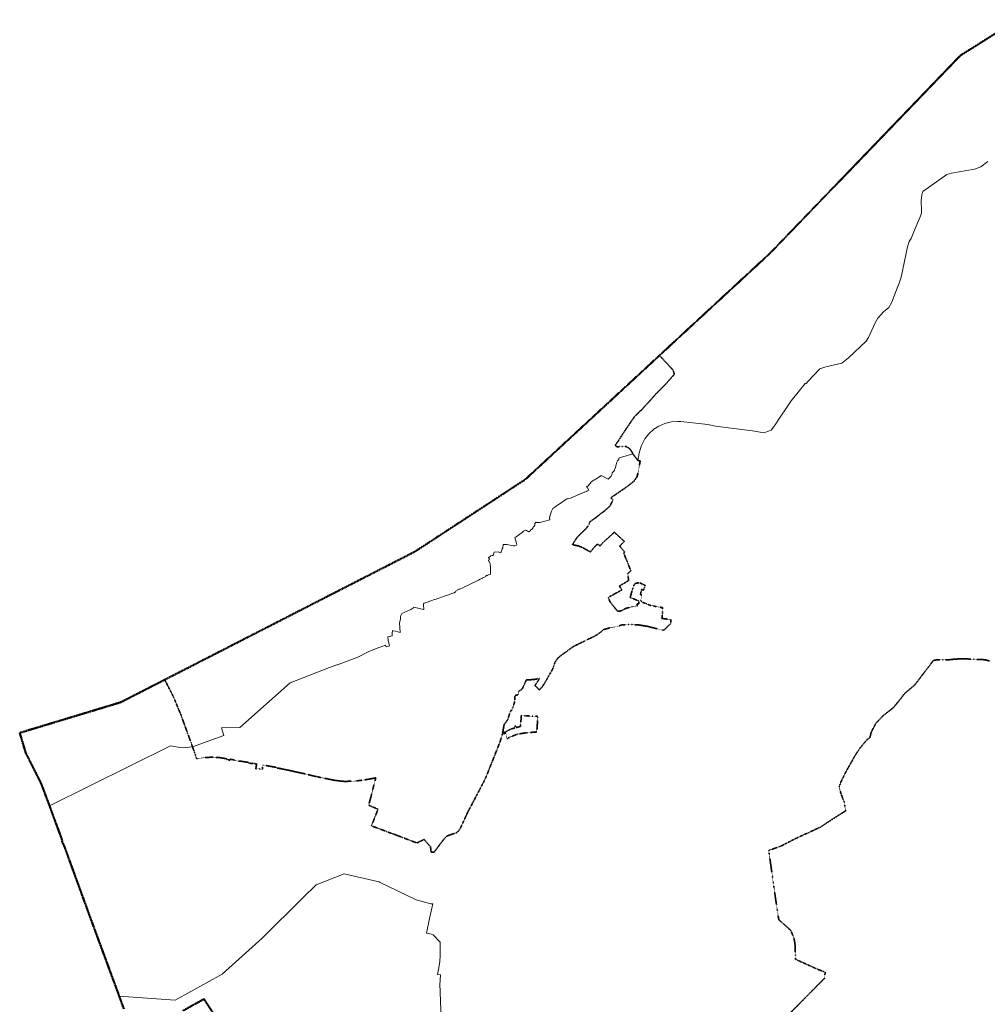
# Model space of a CAD drawing. Extents: x 5459987 to 5506369, y 5959610 to 5991660.
# Tile 46 of 51: x 5459987 to 5467189, y 5974402 to 5981727. Entities that reach past the tile are written whole.
import ezdxf

# ---------------------------------------------------------------- set-up
doc = ezdxf.new("R2010")
doc.units = 0
doc.linetypes.add('DWUKROPK4-3', pattern=[3.48, 2, -0.46, 0.05, -0.46, 0.05, -0.46])
doc.linetypes.add('KROPK3-2', pattern=[2.49, 1.5, -0.47, 0.05, -0.47])
doc.layers.get('0').update_dxf_attribs({"linetype": 'CONTINUOUS'})
for name, color, linetype, lineweight in [('GEPPGG', 7, 'CONTINUOUS', 18), ('GEPPGJ', 7, 'CONTINUOUS', 18), ('GEPPGP', 7, 'CONTINUOUS', 18), ('GEPPGW', 7, 'CONTINUOUS', 18), ('GESJEW', 7, 'CONTINUOUS', 35), ('GESJPO', 7, 'CONTINUOUS', 50), ('GESOZN', 7, 'CONTINUOUS', 18)]:
    doc.layers.add(name, color=color, linetype=linetype, lineweight=lineweight)

# ---------------------------------------------------------------- blocks, each defined once
blk = doc.blocks.new('GEPPGG1_1')
at = {"color": 0}
blk.add_lwpolyline([(0, 0.25), (0.077254, 0.237764), (0.146946, 0.202254), (0.202254, 0.146946), (0.237764, 0.077254), (0.25, 0), (0.237764, -0.077254), (0.202254, -0.146946), (0.146946, -0.202254), (0.077254, -0.237764), (0, -0.25), (-0.077254, -0.237764), (-0.146946, -0.202254), (-0.202254, -0.146946), (-0.237764, -0.077254), (-0.25, 0), (-0.237764, 0.077254), (-0.202254, 0.146946), (-0.146946, 0.202254), (-0.077254, 0.237764)], close=True, dxfattribs=at)
blk = doc.blocks.new('GEPPGG1_2')
blk.add_hatch(color=0).paths.add_polyline_path([(0, -0.045), (0.013906, -0.042798), (0.02645, -0.036406), (0.036406, -0.02645), (0.042798, -0.013906), (0.045, 0), (0.042798, 0.013906), (0.036406, 0.02645), (0.02645, 0.036406), (0.013906, 0.042798), (0, 0.045), (-0.013906, 0.042798), (-0.02645, 0.036406), (-0.036406, 0.02645), (-0.042798, 0.013906), (-0.045, 0), (-0.042798, -0.013906), (-0.036406, -0.02645), (-0.02645, -0.036406), (-0.013906, -0.042798)])
blk = doc.blocks.new('GEPPGP1_1')
at = {"color": 0}
blk.add_lwpolyline([(0, 0.25), (0.077254, 0.237764), (0.146946, 0.202254), (0.202254, 0.146946), (0.237764, 0.077254), (0.25, 0), (0.237764, -0.077254), (0.202254, -0.146946), (0.146946, -0.202254), (0.077254, -0.237764), (0, -0.25), (-0.077254, -0.237764), (-0.146946, -0.202254), (-0.202254, -0.146946), (-0.237764, -0.077254), (-0.25, 0), (-0.237764, 0.077254), (-0.202254, 0.146946), (-0.146946, 0.202254), (-0.077254, 0.237764)], close=True, dxfattribs=at)
blk = doc.blocks.new('GEPPGP1_2')
blk.add_hatch(color=0).paths.add_polyline_path([(0, -0.045), (0.013906, -0.042798), (0.02645, -0.036406), (0.036406, -0.02645), (0.042798, -0.013906), (0.045, 0), (0.042798, 0.013906), (0.036406, 0.02645), (0.02645, 0.036406), (0.013906, 0.042798), (0, 0.045), (-0.013906, 0.042798), (-0.02645, 0.036406), (-0.036406, 0.02645), (-0.042798, 0.013906), (-0.045, 0), (-0.042798, -0.013906), (-0.036406, -0.02645), (-0.02645, -0.036406), (-0.013906, -0.042798)])
blk = doc.blocks.new('GEPPGW1_1')
at = {"color": 0}
blk.add_lwpolyline([(0, 0.25), (0.077254, 0.237764), (0.146946, 0.202254), (0.202254, 0.146946), (0.237764, 0.077254), (0.25, 0), (0.237764, -0.077254), (0.202254, -0.146946), (0.146946, -0.202254), (0.077254, -0.237764), (0, -0.25), (-0.077254, -0.237764), (-0.146946, -0.202254), (-0.202254, -0.146946), (-0.237764, -0.077254), (-0.25, 0), (-0.237764, 0.077254), (-0.202254, 0.146946), (-0.146946, 0.202254), (-0.077254, 0.237764)], close=True, dxfattribs=at)
blk = doc.blocks.new('GEPPGJ1_2')
blk.add_hatch(color=0).paths.add_polyline_path([(0, -0.045), (0.013906, -0.042798), (0.02645, -0.036406), (0.036406, -0.02645), (0.042798, -0.013906), (0.045, 0), (0.042798, 0.013906), (0.036406, 0.02645), (0.02645, 0.036406), (0.013906, 0.042798), (0, 0.045), (-0.013906, 0.042798), (-0.02645, 0.036406), (-0.036406, 0.02645), (-0.042798, 0.013906), (-0.045, 0), (-0.042798, -0.013906), (-0.036406, -0.02645), (-0.02645, -0.036406), (-0.013906, -0.042798)])
blk = doc.blocks.new('GEPPGW1_2')
blk.add_hatch(color=0).paths.add_polyline_path([(0, -0.045), (0.013906, -0.042798), (0.02645, -0.036406), (0.036406, -0.02645), (0.042798, -0.013906), (0.045, 0), (0.042798, 0.013906), (0.036406, 0.02645), (0.02645, 0.036406), (0.013906, 0.042798), (0, 0.045), (-0.013906, 0.042798), (-0.02645, 0.036406), (-0.036406, 0.02645), (-0.042798, 0.013906), (-0.045, 0), (-0.042798, -0.013906), (-0.036406, -0.02645), (-0.02645, -0.036406), (-0.013906, -0.042798)])
blk = doc.blocks.new('GEPPGJ1_1')
at = {"color": 0}
blk.add_lwpolyline([(0, 0.25), (0.077254, 0.237764), (0.146946, 0.202254), (0.202254, 0.146946), (0.237764, 0.077254), (0.25, 0), (0.237764, -0.077254), (0.202254, -0.146946), (0.146946, -0.202254), (0.077254, -0.237764), (0, -0.25), (-0.077254, -0.237764), (-0.146946, -0.202254), (-0.202254, -0.146946), (-0.237764, -0.077254), (-0.25, 0), (-0.237764, 0.077254), (-0.202254, 0.146946), (-0.146946, 0.202254), (-0.077254, 0.237764)], close=True, dxfattribs=at)

msp = doc.modelspace()

# ---------------------------------------------------------------- linework, layer by layer
at = {"layer": 'GESJEW', "color": 252, "linetype": 'KROPK3-2', "lineweight": 35, "elevation": 10.2}
for points in [[(5467411.9, 5981726.5), (5466988.9, 5981460.5), (5465572.4, 5979989.9), (5464749, 5979229.2), (5464849.7, 5979120.2), (5464852.4, 5979111.7), (5464859.8, 5979089.1), (5464820.3, 5979044), (5464793.3, 5979013.7), (5464718.7, 5978938.5), (5464679.6, 5978894.2), (5464611.3, 5978819.6), (5464604.6, 5978816.1), (5464565.5, 5978776), (5464546.5, 5978749.9), (5464483.8, 5978657.8), (5464460.9, 5978621.5), (5464432, 5978577.7), (5464420.8, 5978565.5), (5464420.7, 5978556.7), (5464432.3, 5978550.2), (5464501.1, 5978551.4), (5464514, 5978544.9), (5464530.2, 5978530.7), (5464545.6, 5978508.5), (5464554.1, 5978492.9), (5464566.7, 5978475.7), (5464588.6, 5978447.5), (5464605.5, 5978444.9), (5464601.7, 5978424.1), (5464589, 5978355), (5464581.7, 5978327.2), (5464559.7, 5978293.9), (5464506.1, 5978252.4), (5464462.2, 5978221.8), (5464406.7, 5978183.9), (5464386.5, 5978170), (5464403.9, 5978152.6), (5464392.7, 5978133.8), (5464388.5, 5978126.8), (5464390, 5978125.9), (5464383.2, 5978115.7), (5464375.2, 5978103.5), (5464367, 5978096.6), (5464363.5, 5978093.5), (5464361.6, 5978091.9), (5464350.2, 5978082.1), (5464344.4, 5978077.1), (5464338.6, 5978071.9), (5464330.1, 5978065.2), (5464322.9, 5978059.6), (5464318.6, 5978058.3), (5464304.9, 5978046.7), (5464295.8, 5978039.1), (5464286.9, 5978031.6), (5464282.2, 5978027.6), (5464276.4, 5978023.5), (5464267.9, 5978017.5), (5464230.1, 5977990.6), (5464229.6, 5977989.1), (5464220.8, 5977964.8), (5464214.4, 5977956.5), (5464202.2, 5977940.5), (5464188.4, 5977927.5), (5464181.3, 5977920.8), (5464166.8, 5977907), (5464160.1, 5977900.2), (5464143, 5977882.4), (5464134.6, 5977873.7), (5464131.5, 5977870.5), (5464123.3, 5977857.2), (5464115.4, 5977844.5), (5464107.5, 5977831.5), (5464105.3, 5977828.1), (5464103.1, 5977824.6), (5464101, 5977821.2), (5464106.8, 5977820.1), (5464110.1, 5977819.4), (5464115, 5977818.4), (5464147.6, 5977812), (5464179.9, 5977797.9), (5464184.3, 5977795.4), (5464195.8, 5977788.9), (5464216.3, 5977777.3), (5464228.3, 5977770.6), (5464233.7, 5977767.9), (5464283.8, 5977823.8), (5464295.1, 5977821.9), (5464306, 5977812.9), (5464330.3, 5977838.5), (5464412.5, 5977913.9), (5464478.3, 5977854.1), (5464480.5, 5977852.1), (5464487.2, 5977846.2), (5464452.7, 5977811.4), (5464464.5, 5977796.9), (5464489.7, 5977765.8), (5464482.5, 5977761.3), (5464499.4, 5977716.4), (5464509.5, 5977694), (5464535, 5977627.7), (5464513.1, 5977605.1), (5464519, 5977554.3), (5464450.9, 5977514.1), (5464454, 5977509), (5464468.3, 5977484.7), (5464367, 5977429), (5464381.5, 5977394.8), (5464420.9, 5977346.4), (5464436.8, 5977326.8), (5464461.2, 5977328.4), (5464476, 5977335.2), (5464494.5, 5977346), (5464520.6, 5977353.3), (5464543.9, 5977359.8), (5464545, 5977360.1), (5464569.3, 5977364.8), (5464582.9, 5977364.9), (5464583, 5977382), (5464595.5, 5977382.3), (5464595.6, 5977402.5), (5464530.9, 5977429), (5464544.7, 5977477.7), (5464557.6, 5977518.9), (5464566.8, 5977531.2), (5464577.9, 5977535.5), (5464594.7, 5977537.7), (5464606.3, 5977535.9), (5464642, 5977517.9), (5464628.9, 5977483.6), (5464615.9, 5977488.2), (5464612.2, 5977473.2), (5464606.5, 5977451.1), (5464617, 5977446.4), (5464609.3, 5977406.6), (5464616.7, 5977395.6), (5464642.2, 5977385.4), (5464680.5, 5977370.2), (5464684, 5977369.8), (5464705.5, 5977365.1), (5464723.7, 5977361), (5464741.1, 5977357.8), (5464753.8, 5977356.1), (5464771.7, 5977353.4), (5464771.7, 5977353.1), (5464771.1, 5977320.3), (5464769.8, 5977296.4), (5464766.9, 5977272.5), (5464833.2, 5977265), (5464833, 5977243.1), (5464833, 5977234.3), (5464779.5, 5977183.8), (5464730.8, 5977195.9), (5464657.3, 5977214.2), (5464592.1, 5977224.9), (5464521.6, 5977227.3), (5464467.6, 5977224), (5464461.2, 5977223.6), (5464449.5, 5977217), (5464378.8, 5977202.5), (5464331.8, 5977189.5), (5464309.7, 5977169.8), (5464288.4, 5977154.2), (5464260.5, 5977138), (5464231.5, 5977124.3), (5464201.4, 5977109.5), (5464169.8, 5977093.9), (5464131.3, 5977075.1), (5464107.1, 5977063.4), (5463995.1, 5976981.4), (5463971.5, 5976947.3), (5463953.7, 5976895.9), (5463901.7, 5976804.2), (5463876.3, 5976763.6), (5463854.1, 5976741.3), (5463822.2, 5976774.6), (5463856.7, 5976825.4), (5463840.6, 5976822.9), (5463811.4, 5976818.3), (5463758.3, 5976815), (5463742.5, 5976781.6), (5463727.6, 5976748.2), (5463701.4, 5976729.7), (5463694.2, 5976704), (5463679, 5976702.1), (5463673.7, 5976693.9), (5463671.5, 5976654.5), (5463650.9, 5976589.8), (5463641.7, 5976588.5), (5463624.8, 5976537), (5463621.4, 5976523.2), (5463592.8, 5976483.3), (5463581.5, 5976419.4), (5463606.2, 5976430.3), (5463639, 5976448), (5463672.1, 5976458), (5463670.5, 5976469.7), (5463680.5, 5976471.9), (5463682.8, 5976461), (5463714.9, 5976469.7), (5463715.5, 5976480), (5463717.1, 5976501.3), (5463720.7, 5976549.4), (5463754.9, 5976548), (5463843.8, 5976544.2), (5463835.8, 5976428.6), (5463756.1, 5976422.1), (5463713.7, 5976415.4), (5463710.8, 5976414.8), (5463708.2, 5976414.3), (5463691.7, 5976411), (5463685.7, 5976409.9), (5463623.6, 5976384.8), (5463615.8, 5976374.4), (5463604.9, 5976421.4), (5463596.1, 5976416.2), (5463579.5, 5976410.1), (5463562.3, 5976355.4), (5463534.4, 5976284.5), (5463462.2, 5976103), (5463441.8, 5976059.1), (5463349.4, 5975883.2), (5463321.4, 5975830.8), (5463265.1, 5975707.3), (5463243.8, 5975680.8), (5463182.7, 5975660.3), (5463163.6, 5975652.6), (5463134.8, 5975618), (5463087.8, 5975556.3), (5463071.9, 5975534.3), (5463049.4, 5975534.4), (5463044.7, 5975574.4), (5463002.4, 5975622.6), (5462997.3, 5975628.4), (5462995.8, 5975627.5), (5462991.1, 5975625.7), (5462943.3, 5975602.6), (5462936.8, 5975605.1), (5462795.8, 5975659), (5462766.5, 5975670.3), (5462762.5, 5975671.5), (5462753.7, 5975674.2), (5462605.8, 5975730), (5462646.1, 5975833), (5462650.3, 5975843.8), (5462652.2, 5975850.4), (5462653.2, 5975854.2), (5462585.6, 5975882.9), (5462588.9, 5975899.5), (5462591.6, 5975909.4), (5462594.4, 5975919.8), (5462594.9, 5975921.7), (5462603.5, 5975953.1), (5462610.3, 5975979.5), (5462615.7, 5976000.3), (5462623.8, 5976034), (5462636.2, 5976082.8), (5462637.3, 5976086.6), (5462574.9, 5976075.6), (5462533.2, 5976069), (5462472.4, 5976062.2), (5462404.9, 5976060.5), (5462361.9, 5976064.4), (5462319.4, 5976070.6), (5462259.3, 5976083.2), (5462196.2, 5976095.9), (5462164.2, 5976103.6), (5462111.1, 5976116.6), (5462041.8, 5976131.4), (5461992.6, 5976142.6), (5461914.4, 5976158.6), (5461892.8, 5976161.9), (5461893.2, 5976165.5), (5461823, 5976177.8), (5461798.3, 5976181.8), (5461795.5, 5976165.4), (5461794, 5976156.7), (5461793.2, 5976151.9), (5461744.7, 5976154.4), (5461747, 5976168.3), (5461747.6, 5976172.2), (5461750.6, 5976190), (5461725, 5976195.2), (5461722.5, 5976195.4), (5461722.3, 5976193.1), (5461700.5, 5976195.7), (5461692.4, 5976197.3), (5461690, 5976201.6), (5461627, 5976211.7), (5461621.6, 5976209.8), (5461584.4, 5976216.3), (5461582.9, 5976220.4), (5461552.7, 5976225.3), (5461550.8, 5976219.5), (5461539.4, 5976220.1), (5461528.1, 5976224), (5461528.5, 5976228.6), (5461476.3, 5976237.3), (5461424.9, 5976241.1), (5461356, 5976237.1), (5461305.7, 5976227.9), (5461300.2, 5976237.3), (5461297, 5976253.3), (5461273.6, 5976318.1), (5461250.3, 5976382.8), (5461217.2, 5976473.5), (5461213.9, 5976482.7), (5461186.7, 5976557.6), (5461148.1, 5976650.7), (5461132.2, 5976689), (5461066.8, 5976816.8), (5460738.8, 5976648.9), (5459987.7, 5976421.6), (5460032.8, 5976272.7), (5460035.2, 5976267.9), (5460056.7, 5976225.1), (5460147.2, 5976045), (5460209.4, 5975879.3), (5460255.7, 5975753), (5460279, 5975690.2), (5460300.7, 5975631.7), (5460300.1, 5975631.3), (5460303.5, 5975616.6), (5460306.1, 5975605.3), (5460308, 5975601.5), (5460309.9, 5975597.5), (5460316.5, 5975584.1), (5460317.7, 5975581.6), (5460320.7, 5975575.4), (5460507.3, 5975062.9), (5460508.2, 5975060.2), (5460510, 5975055.4), (5460763.1, 5974368.4)], [(5465728.6, 5974345.2), (5465922.8, 5974540.9), (5465948.1, 5974566.5), (5465977.5, 5974596.2), (5465982.1, 5974641.2), (5465924.8, 5974663.4), (5465766.2, 5974735), (5465761.6, 5974736.8), (5465757.2, 5974852.4), (5465749.8, 5974894.3), (5465725.6, 5974952.6), (5465636.8, 5975031.7), (5465612.8, 5975186.9), (5465612.3, 5975190.1), (5465603.5, 5975256.1), (5465601.7, 5975268), (5465595.3, 5975309.7), (5465562.1, 5975547.7), (5465598.3, 5975559.6), (5465655.7, 5975580.8), (5465765.6, 5975637.5), (5465771.4, 5975640.1), (5465853.1, 5975677.4), (5465943, 5975718.5), (5466081.5, 5975809.2), (5466089.2, 5975813.8), (5466133.4, 5975840.3), (5466124.5, 5975906.3), (5466099.5, 5975968), (5466086.3, 5976020), (5466098.1, 5976053.8), (5466099.3, 5976056.2), (5466132.5, 5976125.5), (5466201.5, 5976248.8), (5466241.6, 5976309.2), (5466291.6, 5976369), (5466315.6, 5976387.5), (5466323.4, 5976424), (5466336.9, 5976449.6), (5466358, 5976490.9), (5466412.9, 5976548.9), (5466491.1, 5976610.6), (5466549.4, 5976682.4), (5466570.7, 5976711.7), (5466648.7, 5976778.2), (5466787.4, 5976959.8), (5466806.6, 5976964.1), (5466810.2, 5976964.3), (5466828.9, 5976964.9), (5466894.9, 5976964.3), (5466946.8, 5976970), (5467003.8, 5976973.2), (5467171.2, 5976965.5), (5467206.1, 5976956.2)], [(5461203.5, 5974355), (5461359.1, 5974441.8), (5461359.8, 5974440.6), (5461361.1, 5974438.3), (5461362, 5974436.5), (5461429.5, 5974333.6)]]:
    msp.add_lwpolyline(points, dxfattribs=at)
at = {"layer": 'GESJPO', "color": 252, "linetype": 'DWUKROPK4-3', "lineweight": 50, "elevation": 10.3}
for points in [[(5467411.9, 5981726.5), (5466988.9, 5981460.5), (5465572.4, 5979989.9), (5464749, 5979229.2), (5463750.2, 5978306.4), (5462926.7, 5977768.7), (5462545.7, 5977573.7), (5461066.8, 5976816.8), (5460738.8, 5976648.9), (5459987.7, 5976421.6), (5460032.8, 5976272.7), (5460035.2, 5976267.9), (5460056.7, 5976225.1), (5460147.2, 5976045), (5460209.4, 5975879.3), (5460255.7, 5975753), (5460279, 5975690.2), (5460300.7, 5975631.7), (5460300.1, 5975631.3), (5460303.5, 5975616.6), (5460306.1, 5975605.3), (5460308, 5975601.5), (5460309.9, 5975597.5), (5460316.5, 5975584.1), (5460317.7, 5975581.6), (5460320.7, 5975575.4), (5460507.3, 5975062.9), (5460508.2, 5975060.2), (5460510, 5975055.4), (5460763.1, 5974368.4)], [(5461203.5, 5974355), (5461359.1, 5974441.8), (5461359.8, 5974440.6), (5461361.1, 5974438.3), (5461362, 5974436.5), (5461429.5, 5974333.6)]]:
    msp.add_lwpolyline(points, dxfattribs=at)
at = {"layer": 'GESOZN', "color": 252, "linetype": 'Continuous', "lineweight": 18, "elevation": 10.1}
for points in [[(5467411.9, 5981726.5), (5466988.9, 5981460.5), (5465572.4, 5979989.9), (5464749, 5979229.2), (5463750.2, 5978306.4), (5462926.7, 5977768.7), (5462545.7, 5977573.7), (5461066.8, 5976816.8), (5460738.8, 5976648.9), (5459987.7, 5976421.6), (5460032.8, 5976272.7), (5460035.2, 5976267.9), (5460056.7, 5976225.1), (5460147.2, 5976045), (5460209.4, 5975879.3), (5461109.2, 5976325.6), (5461197.4, 5976309.6), (5461273.6, 5976318.1), (5461506.6, 5976402.6), (5461488.8, 5976458.3), (5461624.6, 5976461.5), (5461999.9, 5976794.5), (5462280.8, 5976902.4), (5462285.6, 5976904.1), (5462348.8, 5976926.5), (5462351.8, 5976927.5), (5462383.8, 5976939.6), (5462504.4, 5976985.1), (5462586.4, 5977027.5), (5462655.5, 5977053.9), (5462710, 5977074.8), (5462715.2, 5977060.4), (5462739.7, 5977068.6), (5462737.3, 5977077.8), (5462729, 5977110.4), (5462726.5, 5977137), (5462758.3, 5977144.2), (5462759.9, 5977163), (5462762.7, 5977181.8), (5462767.9, 5977180.8), (5462784, 5977178.9), (5462819.3, 5977168.1), (5462815.3, 5977241.1), (5462821.2, 5977268.3), (5462821, 5977272.6), (5462820.7, 5977277.2), (5462822.5, 5977285.9), (5462822.9, 5977295.6), (5462831.5, 5977308.9), (5462899.1, 5977340.3), (5462914.5, 5977348.1), (5462915.8, 5977349.8), (5462917.8, 5977356.2), (5462952.5, 5977348.6), (5462981.6, 5977342.2), (5462993.2, 5977339.7), (5462996.3, 5977342.5), (5462993, 5977371), (5462991.6, 5977382.3), (5462997.2, 5977386.9), (5463028.4, 5977397.4), (5463038.5, 5977400.8), (5463042.7, 5977402.2), (5463066, 5977410.2), (5463086.4, 5977417.1), (5463092, 5977419), (5463102.1, 5977422.2), (5463126.8, 5977430.4), (5463143.7, 5977436.4), (5463159.9, 5977442.3), (5463171.3, 5977446.4), (5463191.4, 5977453.1), (5463210.9, 5977459.6), (5463222.2, 5977463.7), (5463222, 5977464.1), (5463224.3, 5977465.5), (5463229.8, 5977469.1), (5463228, 5977472.9), (5463243.2, 5977480.1), (5463245.7, 5977486.7), (5463255.3, 5977491), (5463262.4, 5977489.3), (5463284.9, 5977500.4), (5463307.8, 5977511.6), (5463317, 5977516), (5463339.3, 5977526.8), (5463356.1, 5977534.9), (5463372.7, 5977542.8), (5463386.2, 5977549.6), (5463401.6, 5977557.4), (5463414.2, 5977563.7), (5463427, 5977570.7), (5463430.1, 5977572), (5463447.2, 5977580.8), (5463456.3, 5977585.3), (5463457.4, 5977586.6), (5463460, 5977590), (5463462.5, 5977591), (5463468.4, 5977593.2), (5463468, 5977594.2), (5463476.5, 5977597.4), (5463485.6, 5977600.7), (5463491.9, 5977603.1), (5463491.3, 5977618.3), (5463492.5, 5977618.6), (5463490.8, 5977656.2), (5463490.6, 5977659.9), (5463489.8, 5977671.8), (5463489.8, 5977672.4), (5463489.7, 5977673.5), (5463488.4, 5977682.3), (5463484.4, 5977690.1), (5463481.6, 5977694.6), (5463476, 5977703.7), (5463483.8, 5977714.1), (5463477.4, 5977725.5), (5463488.3, 5977733.1), (5463494.8, 5977737.6), (5463504.5, 5977739.7), (5463504.6, 5977740.6), (5463508.9, 5977739.9), (5463510.6, 5977743.9), (5463519.7, 5977765.5), (5463547.7, 5977767.4), (5463569.3, 5977760.3), (5463574.3, 5977775.2), (5463579, 5977789.1), (5463579.3, 5977790), (5463582.1, 5977798.2), (5463585.4, 5977821.5), (5463612, 5977823.8), (5463659.4, 5977813.8), (5463667, 5977812.9), (5463672.3, 5977813.4), (5463684.4, 5977816.6), (5463687.7, 5977822.3), (5463672.6, 5977875), (5463682.9, 5977880.3), (5463727.5, 5977913.1), (5463738, 5977920.9), (5463745.6, 5977926.4), (5463751.2, 5977930.5), (5463753.4, 5977928.7), (5463753.9, 5977929.5), (5463754.1, 5977929.4), (5463759.7, 5977926.1), (5463760.2, 5977926.9), (5463767.2, 5977922.9), (5463768.6, 5977922.1), (5463769.2, 5977923), (5463774.7, 5977919.5), (5463775.6, 5977916.9), (5463784.7, 5977921), (5463786, 5977921.9), (5463787, 5977923), (5463791.2, 5977934.5), (5463799, 5977935.3), (5463808.7, 5977948.2), (5463811.5, 5977956.2), (5463813.5, 5977956.6), (5463815.5, 5977958.2), (5463817.7, 5977960.3), (5463818.6, 5977961.6), (5463819.2, 5977962.9), (5463821.3, 5977967.6), (5463822.1, 5977970.6), (5463822.4, 5977973.6), (5463822.3, 5977978), (5463821.6, 5977979.4), (5463829.1, 5977988), (5463831, 5977987.8), (5463832, 5977986.3), (5463837.9, 5977986.2), (5463856.8, 5977985.8), (5463858.3, 5977985.8), (5463932.5, 5978006.1), (5463931.6, 5978024.2), (5463931.4, 5978027.2), (5463932.8, 5978027.9), (5463934.8, 5978040.5), (5463936.8, 5978047.3), (5463942.8, 5978063.4), (5463945.2, 5978069.6), (5463950, 5978079.8), (5463955.3, 5978089.5), (5463977, 5978105.2), (5463983.6, 5978109.5), (5463998, 5978119.4), (5464010.5, 5978128), (5464051.6, 5978157.1), (5464060, 5978161.4), (5464063.7, 5978162), (5464071.5, 5978164.1), (5464086.5, 5978168.5), (5464092.1, 5978170.4), (5464094, 5978171.1), (5464104.3, 5978175), (5464130.2, 5978186.6), (5464137.5, 5978189.7), (5464169.4, 5978202.6), (5464189.2, 5978211.4), (5464192.9, 5978213), (5464204.9, 5978218.2), (5464208.5, 5978219.8), (5464223.8, 5978226.6), (5464213, 5978243.2), (5464206.2, 5978254), (5464214.5, 5978257), (5464229.5, 5978272.9), (5464237, 5978280.4), (5464234.3, 5978284.1), (5464242.3, 5978289.5), (5464259, 5978300.9), (5464268, 5978303.7), (5464271, 5978305.7), (5464305.4, 5978328.6), (5464315.4, 5978335.3), (5464366.6, 5978309), (5464389.4, 5978331.5), (5464394.1, 5978339.8), (5464397.5, 5978354.6), (5464413.1, 5978372.3), (5464413.6, 5978373.8), (5464414.9, 5978377.6), (5464416.7, 5978382.7), (5464421.1, 5978395.6), (5464424.5, 5978408.7), (5464426.2, 5978415), (5464431.6, 5978435.3), (5464432.9, 5978439.7), (5464436.7, 5978444.6), (5464445.3, 5978455.7), (5464447.3, 5978464.4), (5464452.4, 5978466.2), (5464476, 5978474.2), (5464543.7, 5978493.5), (5464554.1, 5978492.9), (5464566.7, 5978475.7), (5464588.6, 5978447.5), (5464596.7, 5978501.8), (5464612.6, 5978553.9), (5464629.5, 5978589.2), (5464640.8, 5978609.1), (5464670.1, 5978646.6), (5464708, 5978681.1), (5464744, 5978703.7), (5464787.6, 5978721.7), (5464838.4, 5978734.9), (5464884.6, 5978737.8), (5464906.9, 5978736.6), (5465109.4, 5978716.4), (5465166.3, 5978703.8), (5465342, 5978680.3), (5465400.2, 5978673.1), (5465440.1, 5978669.1), (5465514.1, 5978657), (5465527.5, 5978654.5), (5465552.8, 5978662.2), (5465579.2, 5978673.4), (5465596.7, 5978695.4), (5465615, 5978721.5), (5465637.1, 5978754.7), (5465703, 5978853.5), (5465729.1, 5978891.7), (5465833.5, 5979019.6), (5465839.5, 5979021.5), (5465855.8, 5979038.4), (5465943.1, 5979129.2), (5465987.5, 5979143.9), (5466105.2, 5979172.2), (5466156, 5979210.7), (5466287, 5979334.2), (5466304.5, 5979363), (5466353, 5979472.6), (5466372.7, 5979505.5), (5466415.8, 5979552.9), (5466455.2, 5979586.5), (5466476.9, 5979626.2), (5466513.8, 5979717.2), (5466533.5, 5979765.5), (5466546.3, 5979812.4), (5466595.8, 5980038), (5466607, 5980075.5), (5466621, 5980099.8), (5466652.7, 5980173.7), (5466690, 5980260), (5466699.3, 5980288.2), (5466699.4, 5980295.9), (5466699.9, 5980328.8), (5466695.8, 5980353.9), (5466696.2, 5980380.8), (5466701.9, 5980422.7), (5466709.2, 5980448), (5466769.1, 5980490.5), (5466888.5, 5980574.7), (5466921.6, 5980586.1), (5467092.1, 5980613.5), (5467141.6, 5980632.1), (5467192.1, 5980672.9)], [(5463150.2, 5973640.9), (5463114.5, 5974557.7), (5463116.2, 5974571.8), (5463117.2, 5974583.6), (5463118.7, 5974621.1), (5463098, 5974623.8), (5463100.4, 5974636.7), (5463105.6, 5974673.2), (5463106.1, 5974676.7), (5463106.2, 5974677.1), (5463109.7, 5974687.9), (5463113.5, 5974720.6), (5463115.8, 5974765.1), (5463116.5, 5974777.8), (5463116.5, 5974780.9), (5463117, 5974809.2), (5463117.9, 5974864.4), (5463064.5, 5974919.7), (5463053.2, 5974923.2), (5463014.9, 5974931.5), (5463038.3, 5975039.6), (5463062.8, 5975149.9), (5463046.3, 5975149.3), (5462937.9, 5975180.8), (5462665.5, 5975312), (5462663.5, 5975312.4), (5462651.2, 5975315.3), (5462401.6, 5975373), (5462195.1, 5975290.5), (5462094.3, 5975194.8), (5461793.2, 5974895), (5461495.4, 5974626.4), (5461145.3, 5974433), (5460728.6, 5974462.2), (5460763.1, 5974368.4)], [(5461203.5, 5974355), (5461359.1, 5974441.8), (5461359.8, 5974440.6), (5461361.1, 5974438.3), (5461362, 5974436.5), (5461429.5, 5974333.6)]]:
    msp.add_lwpolyline(points, dxfattribs=at)

# ---------------------------------------------------------------- block references
at = {"layer": 'GEPPGG', "color": 252, "linetype": 'Continuous', "lineweight": 18}
for name, p in [('GEPPGG1_2', (5464849.7, 5979120.2, 10.2)), ('GEPPGG1_1', (5464852.4, 5979111.7, 10.2)), ('GEPPGG1_1', (5464859.8, 5979089.1, 10.2)), ('GEPPGG1_1', (5464793.3, 5979013.7, 10.2)), ('GEPPGG1_1', (5464820.3, 5979044, 10.2)), ('GEPPGG1_1', (5464718.7, 5978938.5, 10.2)), ('GEPPGG1_1', (5464679.6, 5978894.2, 10.2)), ('GEPPGG1_1', (5464565.5, 5978776, 10.2)), ('GEPPGG1_1', (5464604.6, 5978816.1, 10.2)), ('GEPPGG1_1', (5464611.3, 5978819.6, 10.2)), ('GEPPGG1_1', (5464546.5, 5978749.9, 10.2)), ('GEPPGG1_1', (5464460.9, 5978621.5, 10.2)), ('GEPPGG1_1', (5464483.8, 5978657.8, 10.2)), ('GEPPGG1_1', (5464420.7, 5978556.7, 10.2)), ('GEPPGG1_1', (5464420.8, 5978565.5, 10.2)), ('GEPPGG1_1', (5464432, 5978577.7, 10.2)), ('GEPPGG1_1', (5464432.3, 5978550.2, 10.2)), ('GEPPGG1_1', (5464501.1, 5978551.4, 10.2)), ('GEPPGG1_1', (5464514, 5978544.9, 10.2)), ('GEPPGG1_1', (5464530.2, 5978530.7, 10.2)), ('GEPPGG1_1', (5464545.6, 5978508.5, 10.2)), ('GEPPGG1_1', (5464554.1, 5978492.9, 10.2)), ('GEPPGG1_1', (5464566.7, 5978475.7, 10.2)), ('GEPPGG1_1', (5464588.6, 5978447.5, 10.2)), ('GEPPGG1_2', (5464601.7, 5978424.1, 10.2)), ('GEPPGG1_1', (5464605.5, 5978444.9, 10.2)), ('GEPPGG1_1', (5464581.7, 5978327.2, 10.2)), ('GEPPGG1_2', (5464589, 5978355, 10.2)), ('GEPPGG1_1', (5464506.1, 5978252.4, 10.2)), ('GEPPGG1_1', (5464559.7, 5978293.9, 10.2)), ('GEPPGG1_2', (5464406.7, 5978183.9, 10.2)), ('GEPPGG1_1', (5464462.2, 5978221.8, 10.2)), ('GEPPGG1_1', (5464383.2, 5978115.7, 10.2)), ('GEPPGG1_1', (5464386.5, 5978170, 10.2)), ('GEPPGG1_1', (5464388.5, 5978126.8, 10.2)), ('GEPPGG1_1', (5464390, 5978125.9, 10.2)), ('GEPPGG1_1', (5464392.7, 5978133.8, 10.2)), ('GEPPGG1_1', (5464403.9, 5978152.6, 10.2)), ('GEPPGG1_1', (5464295.8, 5978039.1, 10.2)), ('GEPPGG1_1', (5464304.9, 5978046.7, 10.2)), ('GEPPGG1_1', (5464318.6, 5978058.3, 10.2)), ('GEPPGG1_1', (5464322.9, 5978059.6, 10.2)), ('GEPPGG1_1', (5464330.1, 5978065.2, 10.2)), ('GEPPGG1_1', (5464338.6, 5978071.9, 10.2)), ('GEPPGG1_1', (5464344.4, 5978077.1, 10.2)), ('GEPPGG1_1', (5464350.2, 5978082.1, 10.2)), ('GEPPGG1_1', (5464361.6, 5978091.9, 10.2)), ('GEPPGG1_1', (5464363.5, 5978093.5, 10.2)), ('GEPPGG1_1', (5464367, 5978096.6, 10.2)), ('GEPPGG1_1', (5464375.2, 5978103.5, 10.2)), ('GEPPGG1_1', (5464220.8, 5977964.8, 10.2)), ('GEPPGG1_1', (5464229.6, 5977989.1, 10.2)), ('GEPPGG1_1', (5464230.1, 5977990.6, 10.2)), ('GEPPGG1_1', (5464267.9, 5978017.5, 10.2)), ('GEPPGG1_1', (5464276.4, 5978023.5, 10.2)), ('GEPPGG1_1', (5464282.2, 5978027.6, 10.2)), ('GEPPGG1_1', (5464286.9, 5978031.6, 10.2)), ('GEPPGG1_1', (5464160.1, 5977900.2, 10.2)), ('GEPPGG1_1', (5464166.8, 5977907, 10.2)), ('GEPPGG1_1', (5464181.3, 5977920.8, 10.2)), ('GEPPGG1_1', (5464188.4, 5977927.5, 10.2)), ('GEPPGG1_1', (5464202.2, 5977940.5, 10.2)), ('GEPPGG1_1', (5464214.4, 5977956.5, 10.2)), ('GEPPGG1_1', (5464412.5, 5977913.9, 10.2)), ('GEPPGG1_1', (5464101, 5977821.2, 10.2)), ('GEPPGG1_1', (5464103.1, 5977824.6, 10.2)), ('GEPPGG1_1', (5464105.3, 5977828.1, 10.2)), ('GEPPGG1_1', (5464106.8, 5977820.1, 10.2)), ('GEPPGG1_1', (5464107.5, 5977831.5, 10.2)), ('GEPPGG1_1', (5464110.1, 5977819.4, 10.2)), ('GEPPGG1_1', (5464115, 5977818.4, 10.2)), ('GEPPGG1_1', (5464115.4, 5977844.5, 10.2)), ('GEPPGG1_1', (5464123.3, 5977857.2, 10.2)), ('GEPPGG1_1', (5464131.5, 5977870.5, 10.2)), ('GEPPGG1_1', (5464134.6, 5977873.7, 10.2)), ('GEPPGG1_1', (5464143, 5977882.4, 10.2)), ('GEPPGG1_1', (5464283.8, 5977823.8, 10.2)), ('GEPPGG1_1', (5464295.1, 5977821.9, 10.2)), ('GEPPGG1_1', (5464306, 5977812.9, 10.2)), ('GEPPGG1_1', (5464330.3, 5977838.5, 10.2)), ('GEPPGG1_1', (5464478.3, 5977854.1, 10.2)), ('GEPPGG1_1', (5464480.5, 5977852.1, 10.2)), ('GEPPGG1_1', (5464487.2, 5977846.2, 10.2)), ('GEPPGG1_1', (5464147.6, 5977812, 10.2)), ('GEPPGG1_1', (5464179.9, 5977797.9, 10.2)), ('GEPPGG1_1', (5464184.3, 5977795.4, 10.2)), ('GEPPGG1_1', (5464195.8, 5977788.9, 10.2)), ('GEPPGG1_1', (5464216.3, 5977777.3, 10.2)), ('GEPPGG1_1', (5464228.3, 5977770.6, 10.2)), ('GEPPGG1_1', (5464233.7, 5977767.9, 10.2)), ('GEPPGG1_1', (5464452.7, 5977811.4, 10.2)), ('GEPPGG1_1', (5464464.5, 5977796.9, 10.2)), ('GEPPGG1_1', (5464482.5, 5977761.3, 10.2)), ('GEPPGG1_1', (5464489.7, 5977765.8, 10.2)), ('GEPPGG1_1', (5464499.4, 5977716.4, 10.2)), ('GEPPGG1_1', (5464509.5, 5977694, 10.2)), ('GEPPGG1_1', (5464513.1, 5977605.1, 10.2)), ('GEPPGG1_1', (5464535, 5977627.7, 10.2)), ('GEPPGG1_1', (5464519, 5977554.3, 10.2)), ('GEPPGG1_1', (5464566.8, 5977531.2, 10.2)), ('GEPPGG1_1', (5464577.9, 5977535.5, 10.2)), ('GEPPGG1_1', (5464594.7, 5977537.7, 10.2)), ('GEPPGG1_1', (5464606.3, 5977535.9, 10.2)), ('GEPPGG1_1', (5464450.9, 5977514.1, 10.2)), ('GEPPGG1_1', (5464454, 5977509, 10.2)), ('GEPPGG1_1', (5464468.3, 5977484.7, 10.2)), ('GEPPGG1_1', (5464544.7, 5977477.7, 10.2)), ('GEPPGG1_1', (5464557.6, 5977518.9, 10.2)), ('GEPPGG1_1', (5464606.5, 5977451.1, 10.2)), ('GEPPGG1_1', (5464612.2, 5977473.2, 10.2)), ('GEPPGG1_1', (5464615.9, 5977488.2, 10.2)), ('GEPPGG1_1', (5464617, 5977446.4, 10.2)), ('GEPPGG1_1', (5464628.9, 5977483.6, 10.2)), ('GEPPGG1_1', (5464642, 5977517.9, 10.2)), ('GEPPGG1_1', (5464367, 5977429, 10.2)), ('GEPPGG1_1', (5464381.5, 5977394.8, 10.2)), ('GEPPGG1_1', (5464530.9, 5977429, 10.2)), ('GEPPGG1_1', (5464583, 5977382, 10.2)), ('GEPPGG1_1', (5464595.5, 5977382.3, 10.2)), ('GEPPGG1_1', (5464595.6, 5977402.5, 10.2)), ('GEPPGG1_1', (5464609.3, 5977406.6, 10.2)), ('GEPPGG1_1', (5464616.7, 5977395.6, 10.2)), ('GEPPGG1_1', (5464642.2, 5977385.4, 10.2)), ('GEPPGG1_1', (5464420.9, 5977346.4, 10.2)), ('GEPPGG1_1', (5464436.8, 5977326.8, 10.2)), ('GEPPGG1_1', (5464461.2, 5977328.4, 10.2)), ('GEPPGG1_1', (5464476, 5977335.2, 10.2)), ('GEPPGG1_1', (5464494.5, 5977346, 10.2)), ('GEPPGG1_1', (5464520.6, 5977353.3, 10.2)), ('GEPPGG1_1', (5464543.9, 5977359.8, 10.2)), ('GEPPGG1_1', (5464545, 5977360.1, 10.2)), ('GEPPGG1_1', (5464569.3, 5977364.8, 10.2)), ('GEPPGG1_1', (5464582.9, 5977364.9, 10.2)), ('GEPPGG1_1', (5464680.5, 5977370.2, 10.2)), ('GEPPGG1_1', (5464684, 5977369.8, 10.2)), ('GEPPGG1_1', (5464705.5, 5977365.1, 10.2)), ('GEPPGG1_1', (5464723.7, 5977361, 10.2)), ('GEPPGG1_1', (5464741.1, 5977357.8, 10.2)), ('GEPPGG1_1', (5464753.8, 5977356.1, 10.2)), ('GEPPGG1_1', (5464771.1, 5977320.3, 10.2)), ('GEPPGG1_1', (5464771.7, 5977353.4, 10.2)), ('GEPPGG1_1', (5464771.7, 5977353.1, 10.2)), ('GEPPGG1_2', (5464521.6, 5977227.3, 10.2)), ('GEPPGG1_1', (5464766.9, 5977272.5, 10.2)), ('GEPPGG1_1', (5464769.8, 5977296.4, 10.2)), ('GEPPGG1_1', (5464833, 5977243.1, 10.2)), ('GEPPGG1_1', (5464833.2, 5977265, 10.2)), ('GEPPGG1_2', (5464833, 5977234.3, 10.2)), ('GEPPGG1_2', (5464288.4, 5977154.2, 10.2)), ('GEPPGG1_2', (5464309.7, 5977169.8, 10.2)), ('GEPPGG1_2', (5464331.8, 5977189.5, 10.2)), ('GEPPGG1_2', (5464378.8, 5977202.5, 10.2)), ('GEPPGG1_2', (5464449.5, 5977217, 10.2)), ('GEPPGG1_2', (5464461.2, 5977223.6, 10.2)), ('GEPPGG1_1', (5464467.6, 5977224, 10.2)), ('GEPPGG1_2', (5464592.1, 5977224.9, 10.2)), ('GEPPGG1_2', (5464657.3, 5977214.2, 10.2)), ('GEPPGG1_2', (5464730.8, 5977195.9, 10.2)), ('GEPPGG1_2', (5464779.5, 5977183.8, 10.2)), ('GEPPGG1_1', (5464169.8, 5977093.9, 10.2)), ('GEPPGG1_2', (5464201.4, 5977109.5, 10.2)), ('GEPPGG1_2', (5464231.5, 5977124.3, 10.2)), ('GEPPGG1_2', (5464260.5, 5977138, 10.2)), ('GEPPGG1_1', (5464107.1, 5977063.4, 10.2)), ('GEPPGG1_1', (5464131.3, 5977075.1, 10.2)), ('GEPPGG1_1', (5463971.5, 5976947.3, 10.2)), ('GEPPGG1_1', (5463995.1, 5976981.4, 10.2)), ('GEPPGG1_1', (5466787.4, 5976959.8, 10.2)), ('GEPPGG1_1', (5466806.6, 5976964.1, 10.2)), ('GEPPGG1_2', (5466810.2, 5976964.3, 10.2)), ('GEPPGG1_2', (5466828.9, 5976964.9, 10.2)), ('GEPPGG1_1', (5466894.9, 5976964.3, 10.2)), ('GEPPGG1_1', (5466946.8, 5976970, 10.2)), ('GEPPGG1_1', (5467003.8, 5976973.2, 10.2)), ('GEPPGG1_1', (5467171.2, 5976965.5, 10.2)), ('GEPPGG1_1', (5463953.7, 5976895.9, 10.2)), ('GEPPGG1_1', (5463758.3, 5976815, 10.2)), ('GEPPGG1_1', (5463811.4, 5976818.3, 10.2)), ('GEPPGG1_1', (5463840.6, 5976822.9, 10.2)), ('GEPPGG1_1', (5463856.7, 5976825.4, 10.2)), ('GEPPGG1_1', (5463901.7, 5976804.2, 10.2)), ('GEPPGG1_1', (5463701.4, 5976729.7, 10.2)), ('GEPPGG1_1', (5463727.6, 5976748.2, 10.2)), ('GEPPGG1_1', (5463742.5, 5976781.6, 10.2)), ('GEPPGG1_1', (5463822.2, 5976774.6, 10.2)), ('GEPPGG1_1', (5463854.1, 5976741.3, 10.2)), ('GEPPGG1_1', (5463876.3, 5976763.6, 10.2)), ('GEPPGG1_1', (5466648.7, 5976778.2, 10.2)), ('GEPPGG1_1', (5461148.1, 5976650.7, 10.2)), ('GEPPGG1_1', (5463671.5, 5976654.5, 10.2)), ('GEPPGG1_1', (5463673.7, 5976693.9, 10.2)), ('GEPPGG1_1', (5463679, 5976702.1, 10.2)), ('GEPPGG1_1', (5463694.2, 5976704, 10.2)), ('GEPPGG1_2', (5466549.4, 5976682.4, 10.2)), ('GEPPGG1_1', (5466570.7, 5976711.7, 10.2)), ('GEPPGG1_1', (5463641.7, 5976588.5, 10.2)), ('GEPPGG1_1', (5463650.9, 5976589.8, 10.2)), ('GEPPGG1_1', (5466491.1, 5976610.6, 10.2)), ('GEPPGG1_1', (5461186.7, 5976557.6, 10.2)), ('GEPPGG1_1', (5463621.4, 5976523.2, 10.2)), ('GEPPGG1_1', (5463624.8, 5976537, 10.2)), ('GEPPGG1_2', (5463717.1, 5976501.3, 10.2)), ('GEPPGG1_1', (5463720.7, 5976549.4, 10.2)), ('GEPPGG1_2', (5463754.9, 5976548, 10.2)), ('GEPPGG1_1', (5463843.8, 5976544.2, 10.2)), ('GEPPGG1_1', (5466412.9, 5976548.9, 10.2)), ('GEPPGG1_1', (5461213.9, 5976482.7, 10.2)), ('GEPPGG1_1', (5461217.2, 5976473.5, 10.2)), ('GEPPGG1_1', (5463592.8, 5976483.3, 10.2)), ('GEPPGG1_1', (5463604.9, 5976421.4, 10.2)), ('GEPPGG1_1', (5463606.2, 5976430.3, 10.2)), ('GEPPGG1_1', (5463639, 5976448, 10.2)), ('GEPPGG1_1', (5463670.5, 5976469.7, 10.2)), ('GEPPGG1_1', (5463672.1, 5976458, 10.2)), ('GEPPGG1_1', (5463680.5, 5976471.9, 10.2)), ('GEPPGG1_1', (5463682.8, 5976461, 10.2)), ('GEPPGG1_1', (5463714.9, 5976469.7, 10.2)), ('GEPPGG1_1', (5463715.5, 5976480, 10.2)), ('GEPPGG1_1', (5463756.1, 5976422.1, 10.2)), ('GEPPGG1_1', (5463835.8, 5976428.6, 10.2)), ('GEPPGG1_1', (5466323.4, 5976424, 10.2)), ('GEPPGG1_1', (5466336.9, 5976449.6, 10.2)), ('GEPPGG1_1', (5466358, 5976490.9, 10.2)), ('GEPPGG1_1', (5461250.3, 5976382.8, 10.2)), ('GEPPGG1_1', (5463562.3, 5976355.4, 10.2)), ('GEPPGG1_1', (5463579.5, 5976410.1, 10.2)), ('GEPPGG1_1', (5463581.5, 5976419.4, 10.2)), ('GEPPGG1_1', (5463596.1, 5976416.2, 10.2)), ('GEPPGG1_1', (5463615.8, 5976374.4, 10.2)), ('GEPPGG1_1', (5463623.6, 5976384.8, 10.2)), ('GEPPGG1_1', (5463685.7, 5976409.9, 10.2)), ('GEPPGG1_2', (5463691.7, 5976411, 10.2)), ('GEPPGG1_1', (5463708.2, 5976414.3, 10.2)), ('GEPPGG1_2', (5463710.8, 5976414.8, 10.2)), ('GEPPGG1_1', (5463713.7, 5976415.4, 10.2)), ('GEPPGG1_1', (5466291.6, 5976369, 10.2)), ('GEPPGG1_1', (5466315.6, 5976387.5, 10.2)), ('GEPPGG1_1', (5461273.6, 5976318.1, 10.2)), ('GEPPGG1_1', (5463534.4, 5976284.5, 10.2)), ('GEPPGG1_1', (5466241.6, 5976309.2, 10.2)), ('GEPPGG1_1', (5461297, 5976253.3, 10.2)), ('GEPPGG1_2', (5461300.2, 5976237.3, 10.2)), ('GEPPGG1_1', (5461305.7, 5976227.9, 10.2)), ('GEPPGG1_1', (5461356, 5976237.1, 10.2)), ('GEPPGG1_1', (5461424.9, 5976241.1, 10.2)), ('GEPPGG1_1', (5461476.3, 5976237.3, 10.2)), ('GEPPGG1_1', (5461528.1, 5976224, 10.2)), ('GEPPGG1_1', (5461528.5, 5976228.6, 10.2)), ('GEPPGG1_1', (5461539.4, 5976220.1, 10.2)), ('GEPPGG1_1', (5461550.8, 5976219.5, 10.2)), ('GEPPGG1_1', (5461552.7, 5976225.3, 10.2)), ('GEPPGG1_1', (5461582.9, 5976220.4, 10.2)), ('GEPPGG1_1', (5461584.4, 5976216.3, 10.2)), ('GEPPGG1_1', (5461621.6, 5976209.8, 10.2)), ('GEPPGG1_1', (5461627, 5976211.7, 10.2)), ('GEPPGG1_1', (5461690, 5976201.6, 10.2)), ('GEPPGG1_1', (5466201.5, 5976248.8, 10.2)), ('GEPPGG1_1', (5461692.4, 5976197.3, 10.2)), ('GEPPGG1_1', (5461700.5, 5976195.7, 10.2)), ('GEPPGG1_1', (5461722.3, 5976193.1, 10.2)), ('GEPPGG1_1', (5461722.5, 5976195.4, 10.2)), ('GEPPGG1_1', (5461725, 5976195.2, 10.2)), ('GEPPGG1_1', (5461744.7, 5976154.4, 10.2)), ('GEPPGG1_1', (5461750.6, 5976190, 10.2)), ('GEPPGG1_1', (5461793.2, 5976151.9, 10.2)), ('GEPPGG1_1', (5461798.3, 5976181.8, 10.2)), ('GEPPGG1_1', (5461823, 5976177.8, 10.2)), ('GEPPGG1_1', (5461892.8, 5976161.9, 10.2)), ('GEPPGG1_1', (5461893.2, 5976165.5, 10.2)), ('GEPPGG1_1', (5461914.4, 5976158.6, 10.2)), ('GEPPGG1_1', (5461992.6, 5976142.6, 10.2)), ('GEPPGG1_1', (5462041.8, 5976131.4, 10.2)), ('GEPPGG1_1', (5462111.1, 5976116.6, 10.2)), ('GEPPGG1_1', (5462164.2, 5976103.6, 10.2)), ('GEPPGG1_1', (5462196.2, 5976095.9, 10.2)), ('GEPPGG1_1', (5462259.3, 5976083.2, 10.2)), ('GEPPGG1_1', (5462319.4, 5976070.6, 10.2)), ('GEPPGG1_1', (5462361.9, 5976064.4, 10.2)), ('GEPPGG1_1', (5462404.9, 5976060.5, 10.2)), ('GEPPGG1_1', (5462472.4, 5976062.2, 10.2)), ('GEPPGG1_1', (5462533.2, 5976069, 10.2)), ('GEPPGG1_1', (5462574.9, 5976075.6, 10.2)), ('GEPPGG1_1', (5462636.2, 5976082.8, 10.2)), ('GEPPGG1_1', (5462637.3, 5976086.6, 10.2)), ('GEPPGG1_1', (5463441.8, 5976059.1, 10.2)), ('GEPPGG1_1', (5463462.2, 5976103, 10.2)), ('GEPPGG1_2', (5466099.3, 5976056.2, 10.2)), ('GEPPGG1_1', (5466132.5, 5976125.5, 10.2)), ('GEPPGG1_1', (5462615.7, 5976000.3, 10.2)), ('GEPPGG1_1', (5462623.8, 5976034, 10.2)), ('GEPPGG1_1', (5466086.3, 5976020, 10.2)), ('GEPPGG1_1', (5466098.1, 5976053.8, 10.2)), ('GEPPGG1_1', (5462591.6, 5975909.4, 10.2)), ('GEPPGG1_1', (5462603.5, 5975953.1, 10.2)), ('GEPPGG1_1', (5462610.3, 5975979.5, 10.2)), ('GEPPGG1_1', (5466099.5, 5975968, 10.2)), ('GEPPGG1_2', (5462585.6, 5975882.9, 10.2)), ('GEPPGG1_1', (5462588.9, 5975899.5, 10.2)), ('GEPPGG1_1', (5462650.3, 5975843.8, 10.2)), ('GEPPGG1_1', (5462652.2, 5975850.4, 10.2)), ('GEPPGG1_2', (5462653.2, 5975854.2, 10.2)), ('GEPPGG1_1', (5463349.4, 5975883.2, 10.2)), ('GEPPGG1_1', (5466124.5, 5975906.3, 10.2)), ('GEPPGG1_1', (5466133.4, 5975840.3, 10.2)), ('GEPPGG1_1', (5462646.1, 5975833, 10.2)), ('GEPPGG1_1', (5463321.4, 5975830.8, 10.2)), ('GEPPGG1_1', (5466081.5, 5975809.2, 10.2)), ('GEPPGG1_2', (5466089.2, 5975813.8, 10.2)), ('GEPPGG1_1', (5462605.8, 5975730, 10.2)), ('GEPPGG1_1', (5463265.1, 5975707.3, 10.2)), ('GEPPGG1_1', (5465943, 5975718.5, 10.2)), ('GEPPGG1_1', (5462753.7, 5975674.2, 10.2)), ('GEPPGG1_2', (5462762.5, 5975671.5, 10.2)), ('GEPPGG1_1', (5462766.5, 5975670.3, 10.2)), ('GEPPGG1_1', (5462795.8, 5975659, 10.2)), ('GEPPGG1_1', (5462991.1, 5975625.7, 10.2)), ('GEPPGG1_1', (5462995.8, 5975627.5, 10.2)), ('GEPPGG1_1', (5462997.3, 5975628.4, 10.2)), ('GEPPGG1_1', (5463002.4, 5975622.6, 10.2)), ('GEPPGG1_1', (5463134.8, 5975618, 10.2)), ('GEPPGG1_1', (5463163.6, 5975652.6, 10.2)), ('GEPPGG1_1', (5463182.7, 5975660.3, 10.2)), ('GEPPGG1_1', (5463243.8, 5975680.8, 10.2)), ('GEPPGG1_1', (5465765.6, 5975637.5, 10.2)), ('GEPPGG1_2', (5465771.4, 5975640.1, 10.2)), ('GEPPGG1_2', (5465853.1, 5975677.4, 10.2)), ('GEPPGG1_1', (5462936.8, 5975605.1, 10.2)), ('GEPPGG1_1', (5462943.3, 5975602.6, 10.2)), ('GEPPGG1_1', (5463044.7, 5975574.4, 10.2)), ('GEPPGG1_1', (5463087.8, 5975556.3, 10.2)), ('GEPPGG1_1', (5465562.1, 5975547.7, 10.2)), ('GEPPGG1_1', (5465598.3, 5975559.6, 10.2)), ('GEPPGG1_1', (5465655.7, 5975580.8, 10.2)), ('GEPPGG1_1', (5463049.4, 5975534.4, 10.2)), ('GEPPGG1_1', (5463071.9, 5975534.3, 10.2)), ('GEPPGG1_1', (5465595.3, 5975309.7, 10.2)), ('GEPPGG1_2', (5465601.7, 5975268, 10.2)), ('GEPPGG1_1', (5465603.5, 5975256.1, 10.2)), ('GEPPGG1_1', (5465612.3, 5975190.1, 10.2)), ('GEPPGG1_2', (5465612.8, 5975186.9, 10.2)), ('GEPPGG1_1', (5465636.8, 5975031.7, 10.2)), ('GEPPGG1_1', (5465725.6, 5974952.6, 10.2)), ('GEPPGG1_1', (5465749.8, 5974894.3, 10.2)), ('GEPPGG1_1', (5465757.2, 5974852.4, 10.2)), ('GEPPGG1_1', (5465761.6, 5974736.8, 10.2)), ('GEPPGG1_1', (5465766.2, 5974735, 10.2)), ('GEPPGG1_1', (5465924.8, 5974663.4, 10.2)), ('GEPPGG1_1', (5465977.5, 5974596.2, 10.2)), ('GEPPGG1_1', (5465982.1, 5974641.2, 10.2)), ('GEPPGG1_1', (5465922.8, 5974540.9, 10.2)), ('GEPPGG1_2', (5465948.1, 5974566.5, 10.2))]:
    msp.add_blockref(name, p, dxfattribs=at)
at = {"layer": 'GEPPGJ', "color": 252, "linetype": 'Continuous', "lineweight": 18}
for name, p in [('GEPPGJ1_2', (5461747, 5976168.3, 10.2)), ('GEPPGJ1_2', (5461747.6, 5976172.2, 10.2)), ('GEPPGJ1_1', (5461794, 5976156.7, 10.2)), ('GEPPGJ1_2', (5461795.5, 5976165.4, 10.2)), ('GEPPGJ1_2', (5462594.4, 5975919.8, 10.2)), ('GEPPGJ1_2', (5462594.9, 5975921.7, 10.2))]:
    msp.add_blockref(name, p, dxfattribs=at)
at = {"layer": 'GEPPGP', "color": 252, "linetype": 'Continuous', "lineweight": 18}
for name, p in [('GEPPGP1_2', (5460035.2, 5976267.9, 10.2)), ('GEPPGP1_1', (5460056.7, 5976225.1, 10.2)), ('GEPPGP1_1', (5460147.2, 5976045, 10.2)), ('GEPPGP1_1', (5460209.4, 5975879.3, 10.2)), ('GEPPGP1_1', (5460255.7, 5975753, 10.2)), ('GEPPGP1_2', (5460279, 5975690.2, 10.2)), ('GEPPGP1_1', (5460300.1, 5975631.3, 10.2)), ('GEPPGP1_1', (5460300.7, 5975631.7, 10.2)), ('GEPPGP1_2', (5460303.5, 5975616.6, 10.2)), ('GEPPGP1_2', (5460306.1, 5975605.3, 10.2)), ('GEPPGP1_1', (5460308, 5975601.5, 10.2)), ('GEPPGP1_1', (5460309.9, 5975597.5, 10.2)), ('GEPPGP1_1', (5460316.5, 5975584.1, 10.2)), ('GEPPGP1_1', (5460317.7, 5975581.6, 10.2)), ('GEPPGP1_1', (5460320.7, 5975575.4, 10.2)), ('GEPPGP1_2', (5460507.3, 5975062.9, 10.2)), ('GEPPGP1_1', (5460508.2, 5975060.2, 10.2)), ('GEPPGP1_2', (5460510, 5975055.4, 10.2)), ('GEPPGP1_1', (5461359.1, 5974441.8, 10.2)), ('GEPPGP1_1', (5461359.8, 5974440.6, 10.2)), ('GEPPGP1_1', (5461361.1, 5974438.3, 10.2)), ('GEPPGP1_1', (5461362, 5974436.5, 10.2))]:
    msp.add_blockref(name, p, dxfattribs=at)
at = {"layer": 'GEPPGW', "color": 252, "linetype": 'Continuous', "lineweight": 18}
for name, p in [('GEPPGW1_1', (5466988.9, 5981460.5, 10.2)), ('GEPPGW1_1', (5465572.4, 5979989.9, 10.2)), ('GEPPGW1_1', (5464749, 5979229.2, 10.2)), ('GEPPGW1_1', (5463750.2, 5978306.4, 10.2)), ('GEPPGW1_1', (5462926.7, 5977768.7, 10.2)), ('GEPPGW1_1', (5462545.7, 5977573.7, 10.2)), ('GEPPGW1_1', (5461066.8, 5976816.8, 10.2)), ('GEPPGW1_1', (5460738.8, 5976648.9, 10.2)), ('GEPPGW1_2', (5461132.2, 5976689, 10.2)), ('GEPPGW1_1', (5459987.7, 5976421.6, 10.2)), ('GEPPGW1_2', (5460032.8, 5976272.7, 10.2))]:
    msp.add_blockref(name, p, dxfattribs=at)

doc.saveas('drawing.dxf')
